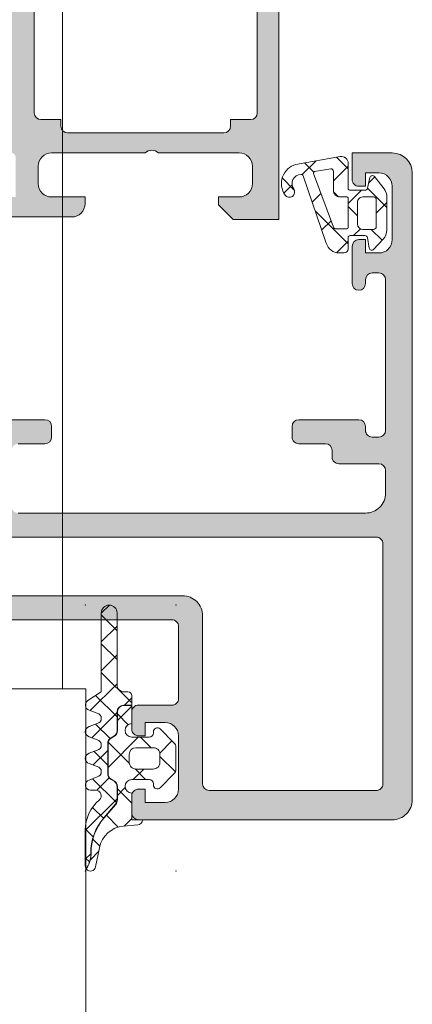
# Model space of a CAD drawing. Header units: millimetres. Extents: x 213386 to 506888, y 183055 to 450952.
# Tile 26 of 256: x 373104 to 373134, y 287695 to 287769. Entities that reach past the tile are written whole.
import ezdxf

# ---------------------------------------------------------------- set-up
doc = ezdxf.new("R2010")
doc.units = ezdxf.units.MM
doc.layers.add('FASÁDA DETAILNÍ', color=255, linetype='Continuous', lineweight=0)

msp = doc.modelspace()

# ---------------------------------------------------------------- hatches: boundary and pattern name
at = {"layer": 'FASÁDA DETAILNÍ'}
h = msp.add_hatch(color=256, dxfattribs=at)
edge = h.paths.add_edge_path()
edge.add_arc((373103.7001482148, 287777.5062417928), 0.1199999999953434, 0, 90)
edge.add_line((373103.7001482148, 287777.6262417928), (373100.9401502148, 287777.6262417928))
edge.add_arc((373100.9401502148, 287777.9262417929), 0.3000000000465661, 180.0000000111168, 270, ccw=False)
edge.add_line((373100.6401502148, 287777.9262417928), (373100.6401502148, 287778.9062161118))
edge.add_arc((373100.9401502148, 287778.9062161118), 0.3000000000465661, 90, 180, ccw=False)
edge.add_line((373100.9401502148, 287779.2062161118), (373102.8201612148, 287779.2062161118))
edge.add_arc((373103.0877045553, 287779.2850832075), 0.2789255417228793, 196.4245945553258, 271.1628700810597)
edge.add_line((373103.0933652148, 287779.0062151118), (373103.5469592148, 287779.0062151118))
edge.add_arc((373103.5526276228, 287779.2850525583), 0.2788950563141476, 268.835410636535, 343.5801235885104)
edge.add_line((373103.8201482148, 287779.2062161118), (373103.8201482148, 287780.006390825))
edge.add_arc((373104.8201482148, 287780.006390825), 1, 90, 180, ccw=False)
edge.add_line((373104.8201482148, 287781.006390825), (373108.3201555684, 287781.006390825))
edge.add_arc((373108.3201357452, 287780.0063710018), 1.000019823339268, 0.001135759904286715, 89.99886424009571, ccw=False)
edge.add_line((373109.3201555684, 287780.006390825), (373109.3201555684, 287779.506390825))
edge.add_line((373109.3201555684, 287779.506390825), (373106.8201555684, 287779.506390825))
edge.add_arc((373106.8202009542, 287778.5063454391), 1.000045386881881, 90.00260029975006, 179.9973997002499)
edge.add_line((373105.8201555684, 287778.506390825), (373105.8201555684, 287777.2063725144))
edge.add_arc((373106.8202080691, 287777.2064250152), 1.000052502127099, 180.0030079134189, 269.9969920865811)
edge.add_line((373106.8201555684, 287776.2063725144), (373113.8201555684, 287776.2063725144))
edge.add_arc((373114.3201555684, 287776.7314942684), 0.7250881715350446, 226.403816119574, 313.596183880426)
edge.add_line((373114.8201555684, 287776.2063725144), (373120.8542437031, 287776.2063725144))
edge.add_arc((373120.8541912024, 287777.2064250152), 1.000052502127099, 270.0030079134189, 359.9969920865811)
edge.add_line((373121.8542437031, 287777.2063725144), (373121.8542437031, 287778.506390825))
edge.add_arc((373120.8541983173, 287778.5063454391), 1.000045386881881, 0.002600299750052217, 89.99739970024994)
edge.add_line((373120.8542437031, 287779.506390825), (373119.3201555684, 287779.506390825))
edge.add_line((373119.3201555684, 287779.506390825), (373119.3201555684, 287780.1063969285))
edge.add_line((373119.3201555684, 287780.1063969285), (373120.4201616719, 287781.2063725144))
edge.add_line((373120.4201616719, 287781.2063725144), (373123.8201555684, 287781.2063725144))
edge.add_line((373123.8201555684, 287781.2063725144), (373123.8201555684, 287754.2064716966))
edge.add_line((373123.8201555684, 287754.2064716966), (373120.4201616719, 287754.2064716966))
edge.add_line((373120.4201616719, 287754.2064716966), (373119.3201555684, 287755.3064472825))
edge.add_line((373119.3201555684, 287755.3064472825), (373119.3201555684, 287755.906453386))
edge.add_line((373119.3201555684, 287755.906453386), (373120.8542437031, 287755.906453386))
edge.add_arc((373120.8541983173, 287756.9064987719), 1.000045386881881, 270.00260029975, 359.99739970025)
edge.add_line((373121.8542437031, 287756.906453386), (373121.8542437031, 287758.2064716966))
edge.add_arc((373120.8541912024, 287758.2064191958), 1.000052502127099, 0.003007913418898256, 89.9969920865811)
edge.add_line((373120.8542437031, 287759.2064716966), (373114.8201555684, 287759.2064716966))
edge.add_arc((373114.3201555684, 287758.6813499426), 0.7250881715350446, 46.40381611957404, 133.596183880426)
edge.add_line((373113.8201555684, 287759.2064716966), (373106.8201555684, 287759.2064716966))
edge.add_arc((373106.8202080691, 287758.2064191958), 1.000052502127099, 90.0030079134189, 179.9969920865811)
edge.add_line((373105.8201555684, 287758.2064716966), (373105.8201555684, 287756.906453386))
edge.add_arc((373106.8202009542, 287756.9064987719), 1.000045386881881, 180.00260029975, 269.9973997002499)
edge.add_line((373106.8201555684, 287755.906453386), (373109.3201555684, 287755.906453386))
edge.add_line((373109.3201555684, 287755.906453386), (373109.3201555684, 287755.406453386))
edge.add_arc((373108.3201357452, 287755.4064732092), 1.000019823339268, 270.0011357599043, 359.9988642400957, ccw=False)
edge.add_line((373108.3201555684, 287754.406453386), (373103.8201555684, 287754.406453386))
edge.add_arc((373103.8201452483, 287754.9064430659), 0.4999896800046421, 179.9988173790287, 270.00118262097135, ccw=False)
edge.add_line((373103.3201555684, 287754.906453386), (373103.3201555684, 287755.906453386))
edge.add_line((373103.3201555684, 287755.906453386), (373104.1201586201, 287755.906453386))
edge.add_line((373104.1201586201, 287755.906453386), (373104.1201586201, 287758.9064686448))
edge.add_arc((373103.8201509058, 287758.9064713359), 0.3000077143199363, 359.9994860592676, 450.0005139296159)
edge.add_arc((373103.5526276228, 287759.1276426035), 0.278895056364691, 16.41987642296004, 91.16458936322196)
edge.add_line((373103.5469592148, 287759.4064800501), (373103.0933652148, 287759.4064800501))
edge.add_arc((373103.0877045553, 287759.1276119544), 0.2789255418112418, 88.83712991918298, 163.5754054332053)
edge.add_line((373102.8201612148, 287759.2064790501), (373100.9401502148, 287759.2064790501))
edge.add_arc((373100.9401502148, 287759.5064790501), 0.3000000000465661, 180, 270, ccw=False)
edge.add_line((373100.6401502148, 287759.5064790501), (373100.6401502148, 287760.4864533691))
edge.add_arc((373100.9401502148, 287760.4864533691), 0.3000000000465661, 90, 180, ccw=False)
edge.add_line((373100.9401502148, 287760.7864533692), (373103.7001482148, 287760.7864533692))
edge.add_arc((373103.7001482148, 287760.9064533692), 0.1199999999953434, 270, 360)
edge.add_line((373103.8201482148, 287760.9064533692), (373103.8201482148, 287765.2064790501))
edge.add_arc((373103.3201482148, 287765.2064790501), 0.5, 0, 90)
edge.add_line((373103.3201482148, 287765.7064790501), (373102.6201482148, 287765.7064790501))
edge.add_line((373102.6201482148, 287765.7064790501), (373100.2273278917, 287764.3249835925))
edge.add_arc((373100.1582679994, 287764.4445988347), 0.1381197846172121, 172.2975624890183, 300.0000000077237, ccw=False)
edge.add_arc((373104.9996192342, 287763.9969804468), 4.999999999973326, 108.70940074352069, 174.6507719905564, ccw=False)
edge.add_arc((373103.2353930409, 287769.206347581), 0.4999999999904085, 288.7094007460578, 431.2905992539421)
edge.add_arc((373104.9996192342, 287774.4157147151), 4.999999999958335, 185.3492280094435, 251.2905992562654, ccw=False)
edge.add_arc((373100.1582679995, 287773.9680963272), 0.1381197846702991, 60.000000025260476, 187.7024375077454, ccw=False)
edge.add_line((373100.2273278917, 287774.0877115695), (373102.6201482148, 287772.7062161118))
edge.add_line((373102.6201482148, 287772.7062161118), (373103.3201482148, 287772.7062161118))
edge.add_arc((373103.3201482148, 287773.2062161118), 0.5, 270, 360)
edge.add_line((373103.8201482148, 287773.2062161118), (373103.8201482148, 287777.5062417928))
edge = h.paths.add_edge_path(flags=16)
edge.add_arc((373121.7201494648, 287762.2064640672), 0.5, 270, 360)
edge.add_line((373122.2201494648, 287762.2064640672), (373122.2201494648, 287774.2063725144))
edge.add_arc((373121.7201494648, 287774.2063725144), 0.5, 0, 90)
edge.add_line((373121.7201494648, 287774.7063725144), (373106.0201677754, 287774.7063725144))
edge.add_arc((373106.0201677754, 287774.2063725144), 0.5, 90, 180)
edge.add_line((373105.5201677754, 287774.2063725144), (373105.5201677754, 287762.2064640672))
edge.add_arc((373106.0201677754, 287762.2064640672), 0.5, 180, 270)
edge.add_line((373106.0201677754, 287761.7064640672), (373107.5201677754, 287761.7064640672))
edge.add_line((373107.5201677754, 287761.7064640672), (373107.5201677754, 287761.2064640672))
edge.add_arc((373108.0201677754, 287761.2064640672), 0.5, 180, 270)
edge.add_line((373108.0201677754, 287760.7064640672), (373119.7201494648, 287760.7064640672))
edge.add_arc((373119.7201494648, 287761.2064640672), 0.5, 270, 360)
edge.add_line((373120.2201494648, 287761.2064640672), (373120.2201494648, 287761.7064640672))
edge.add_line((373120.2201494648, 287761.7064640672), (373121.7201494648, 287761.7064640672))
h = msp.add_hatch(color=256, dxfattribs=at)
edge = h.paths.add_edge_path(flags=16)
edge.add_ellipse((373131.1201415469, 287729.9064236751), major_axis=(-0.4999740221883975, 0), ratio=1, start_angle=179.9970229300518, end_angle=270.00297706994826, ccw=False)
edge.add_line((373131.6201155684, 287729.9063976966), (373131.6201155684, 287711.9063976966))
edge.add_ellipse((373131.1201415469, 287711.9063717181), major_axis=(-0.4999740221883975, 0), ratio=1, start_angle=89.9970229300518, end_angle=180.0029770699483, ccw=False)
edge.add_line((373131.1201155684, 287711.4063976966), (373118.6201155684, 287711.4063976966))
edge.add_ellipse((373118.6201373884, 287711.9064195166), major_axis=(-0.5000218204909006, 0), ratio=1, start_angle=0.002500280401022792, end_angle=89.99749971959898, ccw=False)
edge.add_line((373118.1201155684, 287711.9063976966), (373118.1201155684, 287724.5094486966))
edge.add_ellipse((373116.620116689, 287724.5094498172), major_axis=(-1.499998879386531, 0), ratio=1, start_angle=179.9999571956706, end_angle=270.0000428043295)
edge.add_line((373116.6201155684, 287726.0094486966), (373103.6201275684, 287726.0094486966))
edge.add_ellipse((373103.6201271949, 287726.5094483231), major_axis=(-0.4999996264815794, 0), ratio=1, start_angle=-4.280210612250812e-05, end_angle=90.00004280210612, ccw=False)
edge.add_line((373103.1201275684, 287726.5094486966), (373103.1201275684, 287729.9063976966))
edge.add_ellipse((373103.6201271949, 287729.9063980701), major_axis=(-0.4999996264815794, 0), ratio=1, start_angle=-90.00004280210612, end_angle=4.280210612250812e-05, ccw=False)
edge.add_line((373103.6201275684, 287730.4063976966), (373131.1201155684, 287730.4063976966))
edge = h.paths.add_edge_path()
edge.add_line((373132.3201275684, 287759.2063926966), (373129.3201275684, 287759.2063926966))
edge.add_line((373129.3201275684, 287759.2063926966), (373129.3201275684, 287757.2063926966))
edge.add_arc((373129.8201015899, 287757.2063667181), 0.4999740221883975, 179.9970229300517, 270.0029770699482)
edge.add_line((373129.8201275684, 287756.7063926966), (373130.3201275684, 287756.7063926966))
edge.add_line((373130.3201275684, 287756.7063926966), (373130.3201275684, 287757.7063926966))
edge.add_line((373130.3201275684, 287757.7063926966), (373131.3201275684, 287757.7063926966))
edge.add_arc((373131.3200634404, 287756.7063285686), 1.000064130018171, 0.003674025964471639, 89.99632597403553, ccw=False)
edge.add_line((373132.3201275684, 287756.7063926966), (373132.3201275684, 287752.7063926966))
edge.add_arc((373131.3200975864, 287752.7064226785), 1.000029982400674, 270.0017177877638, 359.9982822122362, ccw=False)
edge.add_line((373131.3201275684, 287751.7063926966), (373130.3201275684, 287751.7063926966))
edge.add_line((373130.3201275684, 287751.7063926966), (373130.3201275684, 287752.7063926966))
edge.add_line((373130.3201275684, 287752.7063926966), (373129.8201275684, 287752.7063926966))
edge.add_arc((373129.8201331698, 287752.2063870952), 0.5000056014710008, 90.00064187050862, 179.9993581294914)
edge.add_line((373129.3201275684, 287752.2063926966), (373129.3201275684, 287749.4063896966))
edge.add_arc((373129.8201275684, 287749.4063896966), 0.5, 180, 360)
edge.add_line((373130.3201275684, 287749.4063896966), (373130.3201275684, 287749.7063926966))
edge.add_arc((373130.8201382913, 287749.7063819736), 0.5000107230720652, 90.00122873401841, 179.9987712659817, ccw=False)
edge.add_line((373130.8201275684, 287750.2063926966), (373131.3201275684, 287750.2063926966))
edge.add_arc((373131.3200596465, 287749.7063247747), 0.5000679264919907, 0.007782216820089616, 89.99221778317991, ccw=False)
edge.add_line((373131.8201275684, 287749.7063926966), (373131.8201275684, 287738.4063976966))
edge.add_arc((373131.3201057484, 287738.4064195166), 0.5000218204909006, 270.00250028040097, 359.99749971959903, ccw=False)
edge.add_line((373131.3201275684, 287737.9063976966), (373130.8201275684, 287737.9063976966))
edge.add_arc((373130.8200648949, 287738.4063350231), 0.499937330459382, 179.992817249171, 270.007182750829, ccw=False)
edge.add_line((373130.3201275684, 287738.4063976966), (373130.3201275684, 287738.7064006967))
edge.add_arc((373129.8200647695, 287738.7063378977), 0.5000628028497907, 0.007195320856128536, 89.99280467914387)
edge.add_line((373129.8201275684, 287739.2064006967), (373125.3201275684, 287739.2064006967))
edge.add_arc((373125.3201331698, 287738.7063950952), 0.5000056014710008, 90.00064187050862, 179.9993581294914)
edge.add_line((373124.8201275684, 287738.7064006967), (373124.8201275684, 287737.9063976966))
edge.add_arc((373125.3201015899, 287737.9063717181), 0.4999740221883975, 179.9970229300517, 270.0029770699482)
edge.add_line((373125.3201275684, 287737.4063976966), (373127.3201275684, 287737.4063976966))
edge.add_arc((373127.3200596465, 287736.9063297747), 0.5000679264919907, 0.007782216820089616, 89.99221778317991, ccw=False)
edge.add_line((373127.8201275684, 287736.9063976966), (373127.8201275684, 287736.4063976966))
edge.add_arc((373128.3200648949, 287736.4063350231), 0.499937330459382, 179.9928172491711, 270.007182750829)
edge.add_line((373128.3201275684, 287735.9063976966), (373131.3201275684, 287735.9063976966))
edge.add_arc((373131.3200724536, 287735.4063425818), 0.5000551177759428, 0.006314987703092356, 89.99368501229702, ccw=False)
edge.add_line((373131.8201275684, 287735.4063976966), (373131.8201275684, 287733.7064006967))
edge.add_arc((373130.3201594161, 287733.7063688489), 1.499968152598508, -90.00121651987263, 0.0012165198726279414, ccw=False)
edge.add_line((373130.3201275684, 287732.2064006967), (373104.3201275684, 287732.2064006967))
edge.add_arc((373104.3201067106, 287732.7063798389), 0.4999791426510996, 179.9976097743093, 270.00239022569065, ccw=False)
edge.add_line((373103.8201275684, 287732.7064006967), (373103.8201275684, 287736.9063976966))
edge.add_arc((373104.3201331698, 287736.9063920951), 0.5000056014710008, 90.00064187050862, 179.9993581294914, ccw=False)
edge.add_line((373104.3201275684, 287737.4063976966), (373106.3201275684, 287737.4063976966))
edge.add_arc((373106.3201057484, 287737.9064195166), 0.5000218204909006, 270.002500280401, 359.997499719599)
edge.add_line((373106.8201275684, 287737.9063976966), (373106.8201275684, 287738.7064006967))
edge.add_arc((373106.320075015, 287738.7063481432), 0.5000525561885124, 0.006021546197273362, 89.99397845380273)
edge.add_line((373106.3201275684, 287739.2064006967), (373101.3201265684, 287739.2064006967))
edge.add_line((373101.3201265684, 287739.2064006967), (373100.5622375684, 287738.9890796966))
edge.add_arc((373100.4795462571, 287739.2774581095), 0.2999999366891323, 217.9048146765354, 286.00002423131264, ccw=False)
edge.add_arc((373100.0061264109, 287738.9088475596), 0.3000001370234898, 37.9047180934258, 89.99996991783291)
edge.add_line((373100.0061265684, 287739.2088476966), (373097.9419795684, 287739.2088456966))
edge.add_arc((373097.9419791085, 287738.8088463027), 0.399999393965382, 89.99993412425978, 201.9737695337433)
edge.add_line((373097.5710375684, 287738.6591736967), (373098.3873985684, 287736.6359446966))
edge.add_arc((373098.5728688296, 287736.7107813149), 0.1999993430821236, 201.9739078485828, 294.1410923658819)
edge.add_line((373098.6546655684, 287736.5282736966), (373101.0383505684, 287737.5965936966))
edge.add_arc((373101.1201472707, 287737.4140855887), 0.1999997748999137, -0.8199006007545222, 114.1410254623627, ccw=False)
edge.add_line((373101.3201265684, 287737.4112236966), (373101.3201275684, 287726.1071436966))
edge.add_arc((373101.1287130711, 287726.0987119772), 0.1916001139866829, -91.04445003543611, 2.5222219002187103, ccw=False)
edge.add_line((373101.1252205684, 287725.9071436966), (373100.7046365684, 287725.9071436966))
edge.add_line((373100.7046365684, 287725.9071436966), (373098.2390245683, 287727.3388786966))
edge.add_arc((373098.088212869, 287727.0795417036), 0.2999997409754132, 59.82080388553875, 164.0000282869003)
edge.add_line((373097.7998345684, 287727.1622326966), (373097.3719635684, 287725.6700716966))
edge.add_line((373097.3719635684, 287725.6700716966), (373096.8735515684, 287724.8067966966))
edge.add_arc((373097.2199618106, 287724.6067967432), 0.400000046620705, 150.0000115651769, 269.9999652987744)
edge.add_line((373097.2199615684, 287724.2067966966), (373101.3278925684, 287724.2071436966))
edge.add_line((373101.3278925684, 287724.2071436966), (373115.8199495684, 287724.2094486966))
edge.add_arc((373115.8201276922, 287723.7094488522), 0.4999998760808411, -1.7835869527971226e-05, 90.02041149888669, ccw=False)
edge.add_line((373116.3201275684, 287723.7094486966), (373116.3201275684, 287718.3064066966))
edge.add_arc((373115.8201279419, 287718.3064063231), 0.4999996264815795, -90.00004280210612, 4.280210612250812e-05, ccw=False)
edge.add_line((373115.8201275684, 287717.8064066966), (373113.3201275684, 287717.8064066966))
edge.add_arc((373113.3201271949, 287717.3064070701), 0.4999996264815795, 89.9999571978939, 180.0000428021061)
edge.add_line((373112.8201275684, 287717.3064066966), (373112.8201275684, 287716.0064036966))
edge.add_arc((373113.3201067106, 287716.0063828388), 0.4999791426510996, 179.9976097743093, 270.0023902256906)
edge.add_line((373113.3201275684, 287715.5064036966), (373113.8201275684, 287715.5064036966))
edge.add_line((373113.8201275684, 287715.5064036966), (373113.8201275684, 287716.5064036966))
edge.add_line((373113.8201275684, 287716.5064036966), (373115.3201275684, 287716.5064036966))
edge.add_arc((373115.3200958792, 287715.5063720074), 1.00003168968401, 0.0018155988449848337, 89.99818440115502, ccw=False)
edge.add_line((373116.3201275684, 287715.5064036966), (373116.3201275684, 287711.5064036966))
edge.add_arc((373115.3200583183, 287711.5064729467), 1.000069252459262, 270.00396746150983, 359.99603253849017, ccw=False)
edge.add_line((373115.3201275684, 287710.5064036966), (373113.8201275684, 287710.5064036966))
edge.add_line((373113.8201275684, 287710.5064036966), (373113.8201275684, 287711.5064036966))
edge.add_line((373113.8201275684, 287711.5064036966), (373113.3201275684, 287711.5064036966))
edge.add_arc((373113.3201015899, 287711.0064296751), 0.4999740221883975, 89.99702293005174, 180.0029770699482)
edge.add_line((373112.8201275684, 287711.0064036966), (373112.8201275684, 287709.7064006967))
edge.add_arc((373113.3201331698, 287709.7064062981), 0.5000056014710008, 180.0006418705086, 269.9993581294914)
edge.add_line((373113.3201275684, 287709.2064006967), (373132.3201275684, 287709.2064006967))
edge.add_arc((373132.3201568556, 287710.7063714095), 1.49997071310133, 269.9988812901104, 360.0011187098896)
edge.add_line((373133.8201275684, 287710.7064006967), (373133.8201275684, 287757.7063926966))
edge.add_arc((373132.3200672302, 287757.7063323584), 1.500060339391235, 0.002304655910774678, 89.99769534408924)
h = msp.add_hatch(dxfattribs=at)
h.set_pattern_fill('ANSI37', color=256, scale=0.625, angle=-1.272221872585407e-14, style=0)
h.set_pattern_definition([(44.99999999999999, (373130.3201555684, 287756.7063726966), (-1.403165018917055, 1.403165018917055), []), (135, (373130.3201555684, 287756.7063726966), (-1.403165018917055, -1.403165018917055), [])])
edge = h.paths.add_edge_path(flags=16)
edge.add_ellipse((373128.4179424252, 287756.4041576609), major_axis=(-0.4977897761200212, 0), ratio=1, start_angle=-0.2547220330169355, end_angle=90.1925797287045)
edge.add_line((373128.4196155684, 287755.9063706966), (373128.9201345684, 287755.9063706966))
edge.add_ellipse((373128.9201488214, 287755.8063869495), major_axis=(-0.0999837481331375, 0), ratio=1, start_angle=179.99125933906, end_angle=270.0081677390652, ccw=False)
edge.add_line((373129.0201325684, 287755.8063716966), (373129.0201365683, 287753.6059416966))
edge.add_ellipse((373128.9201319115, 287753.6059443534), major_axis=(-0.1000046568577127, 0), ratio=1, start_angle=90.0015221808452, end_angle=179.9984778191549, ccw=False)
edge.add_line((373128.9201345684, 287753.5059396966), (373128.1081925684, 287753.5059396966))
edge.add_ellipse((373128.1082010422, 287753.7059463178), major_axis=(-0.2000066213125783, 0), ratio=1, start_angle=15.688615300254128, end_angle=89.99757251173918, ccw=False)
edge.add_line((373127.9156455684, 287753.6518626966), (373126.4283205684, 287757.6700036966))
edge.add_ellipse((373126.5221020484, 287757.7047171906), major_axis=(-0.09999996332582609, 0), ratio=1, start_angle=-79.67771582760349, end_angle=20.312182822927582, ccw=False)
edge.add_line((373126.5041835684, 287757.8030986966), (373127.7136525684, 287758.0233816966))
edge.add_ellipse((373127.7201612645, 287757.8234913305), major_axis=(-0.1999963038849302, 0), ratio=1, start_angle=179.998958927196, end_angle=271.8649678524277, ccw=False)
edge.add_line((373127.9201575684, 287757.8234876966), (373127.9201575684, 287756.4063706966))
edge = h.paths.add_edge_path(flags=16)
edge.add_ellipse((373130.9201464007, 287755.7063695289), major_axis=(-0.2000001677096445, 0), ratio=1, start_angle=179.9997615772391, end_angle=270.00023843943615, ccw=False)
edge.add_line((373131.1201465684, 287755.7063686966), (373131.1201425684, 287753.6719116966))
edge.add_ellipse((373130.9201472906, 287753.6719069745), major_axis=(-0.1999952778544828, 0), ratio=1, start_angle=89.99950661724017, end_angle=180.0013528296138, ccw=False)
edge.add_line((373130.9201455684, 287753.4719116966), (373130.1201355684, 287753.4719116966))
edge.add_ellipse((373130.1201443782, 287753.8719225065), major_axis=(-0.4000108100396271, 0), ratio=1, start_angle=0.001978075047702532, end_angle=89.99873812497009, ccw=False)
edge.add_line((373129.7201335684, 287753.8719086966), (373129.7201335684, 287755.5063716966))
edge.add_ellipse((373130.1201284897, 287755.5063747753), major_axis=(-0.399994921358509, 0), ratio=1, start_angle=-90.00101395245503, end_angle=0.00044099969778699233, ccw=False)
edge.add_line((373130.1201355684, 287755.9063696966), (373130.9201455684, 287755.9063696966))
edge = h.paths.add_edge_path()
edge.add_arc((373130.843594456, 287757.306361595), 0.2000083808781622, 40.00231578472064, 164.9984805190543)
edge.add_line((373130.6504025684, 287757.3581326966), (373130.4598685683, 287756.5546076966))
edge.add_arc((373130.2666749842, 287756.6063840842), 0.2000113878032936, 270.0027454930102, 344.997143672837, ccw=False)
edge.add_line((373130.2666845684, 287756.4063726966), (373129.1701345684, 287756.4063726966))
edge.add_arc((373129.1701242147, 287756.5563603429), 0.149987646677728, 179.9960448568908, 270.0039551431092, ccw=False)
edge.add_line((373129.0201365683, 287756.5563706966), (373129.0201445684, 287758.4392416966))
edge.add_arc((373128.5201446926, 287758.4392436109), 0.4999998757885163, 359.9997806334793, 459.9335722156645)
edge.add_line((373128.4338915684, 287758.9317476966), (373125.1141655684, 287758.3503586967))
edge.add_arc((373125.5202399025, 287756.9063731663), 1.499996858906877, 105.7069244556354, 215.0875539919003)
edge.add_arc((373124.6201370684, 287756.2740661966), 0.3999981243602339, 215.0880041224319, 395.088004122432)
edge.add_arc((373125.5014367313, 287756.9085877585), 0.6860034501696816, 90.48435837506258, 216.1411855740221, ccw=False)
edge.add_arc((373125.5152569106, 287757.4454641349), 0.1503878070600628, 19.01615099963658, 97.49607827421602, ccw=False)
edge.add_line((373125.6574375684, 287757.4944656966), (373127.3851195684, 287752.4482396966))
edge.add_arc((373128.35121158, 287752.7063608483), 0.9999801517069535, 194.9589109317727, 270.0005723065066)
edge.add_line((373128.3512215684, 287751.7063806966), (373128.7201265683, 287751.7063686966))
edge.add_arc((373128.720105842, 287752.0063884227), 0.300019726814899, 270.0039581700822, 359.9968057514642)
edge.add_line((373129.0201255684, 287752.0063716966), (373129.0201255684, 287752.8563866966))
edge.add_arc((373129.1701096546, 287752.8563996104), 0.1499840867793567, 89.99506677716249, 180.0049332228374, ccw=False)
edge.add_line((373129.1701225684, 287753.0063836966), (373130.2666845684, 287753.0063726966))
edge.add_arc((373130.2666754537, 287752.8063581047), 0.2000145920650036, 15.002374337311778, 89.9973890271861, ccw=False)
edge.add_line((373130.4598725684, 287752.8581336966), (373130.5889665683, 287752.0547616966))
edge.add_arc((373130.7821424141, 287752.1064861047), 0.1999808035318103, 194.98978709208, 315.0074444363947)
edge.add_line((373130.9235685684, 287751.9650966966), (373131.6500875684, 287752.7409666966))
edge.add_arc((373130.9201459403, 287753.4244771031), 1.000000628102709, 316.8814623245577, 360.0000340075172)
edge.add_line((373131.9201465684, 287753.4244776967), (373131.9201465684, 287755.9031106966))
edge.add_arc((373130.920143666, 287755.9031096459), 1.00000290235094, 6.019753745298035e-05, 37.8277930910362)
edge.add_line((373131.7100035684, 287756.5164016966), (373130.9968045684, 287757.4349306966))
h = msp.add_hatch(dxfattribs=at)
h.set_pattern_fill('ANSI37', color=256, scale=0.48, angle=90, style=0)
h.set_pattern_definition([(135, (397960.6382589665, 280090.6957864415), (-1.077630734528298, -1.077630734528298), []), (225, (397960.6382589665, 280090.6957864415), (1.077630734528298, -1.077630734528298), [])])
edge = h.paths.add_edge_path()
edge.add_line((373110.23673911, 287716.4205591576), (373109.6296815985, 287716.193300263))
edge.add_arc((373109.7301568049, 287715.8164641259), 0.3900009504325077, 104.9293687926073, 255.070631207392)
edge.add_line((373109.6296815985, 287715.4396279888), (373110.23673911, 287715.2123690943))
edge.add_arc((373110.1301556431, 287714.8164641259), 0.4100009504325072, 285.0676336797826, 434.9323663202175, ccw=False)
edge.add_line((373110.23673911, 287714.4205591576), (373109.6296815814, 287714.1933002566))
edge.add_arc((373109.730155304, 287713.8164641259), 0.390000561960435, 104.9291583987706, 255.0708416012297)
edge.add_line((373109.6296815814, 287713.4396279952), (373110.236739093, 287713.2123691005))
edge.add_arc((373110.130157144, 287712.8164641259), 0.4100005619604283, 285.06742474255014, 434.9325713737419, ccw=False)
edge.add_line((373110.2367390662, 287712.420559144), (373109.6296815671, 287712.1933040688))
edge.add_arc((373109.7301688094, 287711.8164214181), 0.3900489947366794, 104.9293168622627, 269.9999999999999)
edge.add_line((373109.7301688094, 287711.4263724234), (373110.1301579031, 287711.4263724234))
edge.add_arc((373110.1301579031, 287711.0163718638), 0.4100005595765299, 310.3199356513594, 449.99999999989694, ccw=False)
edge.add_arc((373112.3301277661, 287708.4240856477), 2.989972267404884, 130.3199378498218, 180.0013304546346)
edge.add_line((373109.3401554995, 287708.4240162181), (373109.3401558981, 287705.7522246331))
edge.add_arc((373109.7301558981, 287705.7516669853), 0.3900003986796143, 179.9180747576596, 215.6405699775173)
edge.add_line((373109.4132071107, 287705.5244143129), (373109.5428588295, 287705.7827055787))
edge.add_arc((373107.7643448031, 287706.6754473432), 1.990000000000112, 333.345208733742, 360.6188691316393)
edge.add_arc((373113.7677273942, 287706.7402942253), 4.013732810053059, 139.3588191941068, 180.618869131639, ccw=False)
edge.add_line((373110.7220933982, 287709.3545177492), (373111.6029602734, 287710.3807490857))
edge.add_arc((373111.2342323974, 287710.6972470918), 0.4859333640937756, 319.3588191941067, 359.9999999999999)
edge.add_line((373111.7201657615, 287710.6972470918), (373111.7201657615, 287711.694844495))
edge.add_arc((373111.2301657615, 287711.694844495), 0.4900000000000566, 360.0000000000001, 420.0000000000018)
edge.add_line((373111.4751657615, 287712.1191969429), (373111.2751657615, 287712.2346669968))
edge.add_arc((373111.5301657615, 287712.6763399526), 0.5099999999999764, 179.9999999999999, 240.00000000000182, ccw=False)
edge.add_line((373111.0201657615, 287712.6763399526), (373111.0201657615, 287714.9133498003))
edge.add_arc((373111.5301657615, 287714.9133498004), 0.5100000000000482, 120.00000000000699, 179.9999999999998, ccw=False)
edge.add_line((373111.2751657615, 287715.3550227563), (373111.4751657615, 287715.4704928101))
edge.add_arc((373111.2301657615, 287715.894845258), 0.4899999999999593, 300.000000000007, 359.9999999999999)
edge.add_line((373111.7201657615, 287715.894845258), (373111.7201657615, 287717.2948429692))
edge.add_arc((373112.2301657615, 287717.2948429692), 0.509999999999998, 89.99999999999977, 180, ccw=False)
edge.add_line((373112.2301657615, 287717.8048429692), (373112.8201660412, 287717.8048429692))
edge.add_line((373112.8201660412, 287717.8048429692), (373112.8201650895, 287718.5164645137))
edge.add_arc((373112.5301650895, 287718.5164641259), 0.2900000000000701, 360.0000766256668, 450.0000000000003)
edge.add_line((373112.5301650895, 287718.8064641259), (373112.2301799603, 287718.8064641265))
edge.add_arc((373112.2299984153, 287719.3162861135), 0.5098220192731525, 179.975713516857, 270.02040272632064, ccw=False)
edge.add_line((373111.7201764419, 287719.3165022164), (373111.7201459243, 287724.7164651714))
edge.add_arc((373111.1301474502, 287724.7164618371), 0.5899984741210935, 360.0003238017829, 540.0000000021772)
edge.add_line((373110.540148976, 287724.7164618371), (373110.540148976, 287718.8110535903))
edge.add_line((373110.540148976, 287718.8110535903), (373109.5353946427, 287718.1543500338))
edge.add_arc((373109.7301552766, 287717.8164622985), 0.3899997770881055, 119.9594211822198, 255.0702409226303)
edge.add_line((373109.6296778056, 287717.4396279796), (373110.2367391, 287717.2123690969))
edge.add_arc((373110.1301556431, 287716.8164641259), 0.4100009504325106, 285.0676336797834, 434.93236777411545, ccw=False)
h = msp.add_hatch(dxfattribs=at)
h.set_pattern_fill('ANSI37', color=256, scale=0.625, angle=90, style=0)
h.set_pattern_definition([(135, (397960.6382589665, 280090.6957864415), (-1.403165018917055, -1.403165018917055), []), (225, (397960.6382589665, 280090.6957864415), (1.403165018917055, -1.403165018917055), [])])
edge = h.paths.add_edge_path()
edge.add_arc((373114.7301489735, 287715.8163246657), 0.2900050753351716, 404.9975633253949, 539.9994892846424)
edge.add_line((373114.4401438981, 287715.8163272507), (373114.4401438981, 287715.7163329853))
edge.add_arc((373114.1301438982, 287715.7163329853), 0.3099999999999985, 269.9999999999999, 360.0000000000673, ccw=False)
edge.add_line((373114.1301438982, 287715.4063329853), (373112.8301678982, 287715.4063329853))
edge.add_arc((373112.8301678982, 287715.9163329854), 0.5100000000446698, 91.12352014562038, 270.00000000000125, ccw=False)
edge.add_line((373112.8201678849, 287716.4262349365), (373112.820166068, 287717.7848429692))
edge.add_line((373112.8201660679, 287717.7848429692), (373112.2301657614, 287717.7848429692))
edge.add_arc((373112.2301657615, 287717.2948429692), 0.4900000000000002, 90.00000000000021, 180)
edge.add_line((373111.7401657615, 287717.2948429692), (373111.7401657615, 287715.894845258))
edge.add_arc((373111.2301657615, 287715.894845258), 0.5099999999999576, 300.00000000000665, 360.0000000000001, ccw=False)
edge.add_line((373111.4851657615, 287715.453172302), (373111.2851657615, 287715.3377022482))
edge.add_arc((373111.5301657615, 287714.9133498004), 0.4900000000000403, 120.0000000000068, 180.0000000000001)
edge.add_line((373111.0401657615, 287714.9133498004), (373111.0401657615, 287712.6763399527))
edge.add_arc((373111.5301657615, 287712.6763399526), 0.4899999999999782, 180.0000000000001, 240.0000000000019)
edge.add_line((373111.2851657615, 287712.2519875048), (373111.4851657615, 287712.1365174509))
edge.add_arc((373111.2301657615, 287711.694844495), 0.5100000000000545, 359.99999999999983, 420.00000000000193, ccw=False)
edge.add_line((373111.7401657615, 287711.694844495), (373111.7401657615, 287710.6972470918))
edge.add_arc((373111.2342323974, 287710.6972470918), 0.5059333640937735, 319.3588191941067, 359.99999999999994, ccw=False)
edge.add_line((373111.6181363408, 287710.3677226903), (373110.7372694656, 287709.3414913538))
edge.add_arc((373113.7677273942, 287706.7402942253), 3.993732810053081, 139.3588191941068, 180.618869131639)
edge.add_arc((373107.7643448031, 287706.6754473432), 2.010000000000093, 333.3452087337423, 360.6188691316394, ccw=False)
edge.add_line((373109.5607333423, 287705.7737332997), (373109.426692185, 287705.5066974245))
edge.add_arc((373109.7301558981, 287705.7516669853), 0.3900003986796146, 218.9120293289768, 348.9894375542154)
edge.add_line((373110.1129771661, 287705.6771808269), (373110.3925787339, 287707.1152716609))
edge.add_arc((373112.3656326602, 287706.731659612), 2.010000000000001, 94.99524938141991, 168.9975035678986, ccw=False)
edge.add_line((373112.1906156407, 287708.7340254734), (373113.2635754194, 287708.8278076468))
edge.add_arc((373113.2301541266, 287709.2163747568), 0.3900017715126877, 274.9160046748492, 358.5301263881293)
edge.add_line((373113.6200275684, 287709.2063706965), (373112.820156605, 287709.2063706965))
edge.add_line((373112.8201566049, 287709.2063706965), (373112.8201678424, 287711.206450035))
edge.add_arc((373112.8301678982, 287711.7163519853), 0.5100000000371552, 90, 268.87647509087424, ccw=False)
edge.add_line((373112.8301678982, 287712.2263519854), (373114.1301438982, 287712.2263519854))
edge.add_arc((373114.1301438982, 287711.9163519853), 0.3100000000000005, 359.99999999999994, 450, ccw=False)
edge.add_line((373114.4401438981, 287711.9163519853), (373114.4401438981, 287711.8163269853))
edge.add_arc((373114.7301592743, 287711.8163551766), 0.2900153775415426, 180.0055695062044, 314.9966855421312)
edge.add_line((373114.9352192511, 287711.6112714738), (373115.9765162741, 287712.6518359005))
edge.add_arc((373115.6301558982, 287712.9984401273), 0.4900000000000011, 314.9798378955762, 359.9999999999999)
edge.add_line((373116.1201558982, 287712.9984401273), (373116.1201558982, 287714.6344885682))
edge.add_arc((373115.6301558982, 287714.6344885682), 0.4899999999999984, 360.0000000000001, 405.0276992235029)
edge.add_line((373115.9764706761, 287714.9811383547), (373114.9352222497, 287716.0213804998))
edge = h.paths.add_edge_path()
edge.add_arc((373113.130134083, 287714.1163558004), 0.4999901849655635, 89.99999999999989, 179.9999999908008, ccw=False)
edge.add_line((373113.130134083, 287714.6163459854), (373114.4301438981, 287714.6163459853))
edge.add_arc((373114.4301625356, 287714.1163646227), 0.4999813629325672, -0.0021357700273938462, 90.0021357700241, ccw=False)
edge.add_line((373114.9301438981, 287714.1163459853), (373114.9301438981, 287713.5163389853))
edge.add_arc((373114.4301625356, 287713.5163203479), 0.4999813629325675, 269.997864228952, 360.002135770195, ccw=False)
edge.add_line((373114.4301438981, 287713.0163389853), (373113.130134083, 287713.0163389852))
edge.add_arc((373113.130134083, 287713.5163291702), 0.4999901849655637, 180, 270, ccw=False)
edge.add_line((373112.6301438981, 287713.5163291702), (373112.6301438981, 287714.1163558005))

# ---------------------------------------------------------------- linework, layer by layer
msp.add_line((373107.638247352, 288917.1544282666), (373107.6382453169, 287719.0318729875), dxfattribs=at)
for points in [[(373123.8201555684, 287781.2063725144), (373123.8201555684, 287754.2064716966), (373120.4201616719, 287754.2064716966), (373119.3201555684, 287755.3064472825), (373119.3201555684, 287755.906453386), (373120.8542437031, 287755.906453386, 0.4141869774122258), (373121.8542437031, 287756.906453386), (373121.8542437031, 287758.2064716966, 0.4141828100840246), (373120.8542437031, 287759.2064716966), (373114.8201555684, 287759.2064716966, 0.3999328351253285), (373113.8201555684, 287759.2064716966), (373106.8201555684, 287759.2064716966, 0.4141828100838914), (373105.8201555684, 287758.2064716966), (373105.8201555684, 287756.906453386, 0.4141869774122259), (373106.8201555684, 287755.906453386), (373109.3201555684, 287755.906453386), (373109.3201555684, 287755.406453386, -0.4142019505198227), (373108.3201555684, 287754.406453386), (373103.8201555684, 287754.406453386, -0.414225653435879)], [(373101.3278925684, 287724.2071436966), (373115.8199495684, 287724.2094486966), (373115.8199495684, 287724.2094486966, -0.414318), (373116.3201275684, 287723.7094486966), (373116.3201275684, 287718.3064066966), (373116.3201275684, 287718.3064066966, -0.414214), (373115.8201275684, 287717.8064066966), (373113.3201275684, 287717.8064066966), (373113.3201275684, 287717.8064066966, 0.414214), (373112.8201275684, 287717.3064066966), (373112.8201275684, 287716.0064036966), (373112.8201275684, 287716.0064036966, 0.414238), (373113.3201275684, 287715.5064036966), (373113.8201275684, 287715.5064036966), (373113.8201275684, 287716.5064036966), (373115.3201275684, 287716.5064036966), (373115.3201275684, 287716.5064036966, -0.414195), (373116.3201275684, 287715.5064036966), (373116.3201275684, 287711.5064036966), (373116.3201275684, 287711.5064036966, -0.414173), (373115.3201275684, 287710.5064036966), (373113.8201275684, 287710.5064036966), (373113.8201275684, 287711.5064036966), (373113.3201275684, 287711.5064036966), (373113.3201275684, 287711.5064036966, 0.414244), (373112.8201275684, 287711.0064036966), (373112.8201275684, 287709.7064006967), (373112.8201275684, 287709.7064006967, 0.414207), (373113.3201275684, 287709.2064006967), (373132.3201275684, 287709.2064006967), (373132.3201275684, 287709.2064006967, 0.414225), (373133.8201275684, 287710.7064006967), (373133.8201275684, 287757.7063926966), (373133.8201275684, 287757.7063926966, 0.41419), (373132.3201275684, 287759.2063926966), (373132.3201275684, 287759.2063926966), (373129.3201275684, 287759.2063926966), (373129.3201275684, 287757.2063926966), (373129.3201275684, 287757.2063926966, 0.414244), (373129.8201275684, 287756.7063926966), (373130.3201275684, 287756.7063926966), (373130.3201275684, 287757.7063926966), (373131.3201275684, 287757.7063926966), (373131.3201275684, 287757.7063926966, -0.414176), (373132.3201275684, 287756.7063926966), (373132.3201275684, 287752.7063926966), (373132.3201275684, 287752.7063926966, -0.414196), (373131.3201275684, 287751.7063926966), (373130.3201275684, 287751.7063926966), (373130.3201275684, 287752.7063926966), (373129.8201275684, 287752.7063926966), (373129.8201275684, 287752.7063926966, 0.414207), (373129.3201275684, 287752.2063926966), (373129.3201275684, 287749.4063896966), (373129.3201275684, 287749.4063896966, 1), (373130.3201275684, 287749.4063896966), (373130.3201275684, 287749.7063926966), (373130.3201275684, 287749.7063926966, -0.414201), (373130.8201275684, 287750.2063926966), (373131.3201275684, 287750.2063926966), (373131.3201275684, 287750.2063926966, -0.414134), (373131.8201275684, 287749.7063926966), (373131.8201275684, 287738.4063976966), (373131.8201275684, 287738.4063976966, -0.414188), (373131.3201275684, 287737.9063976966), (373130.8201275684, 287737.9063976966), (373130.8201275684, 287737.9063976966, -0.414287), (373130.3201275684, 287738.4063976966), (373130.3201275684, 287738.7064006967), (373130.3201275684, 287738.7064006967, 0.41414), (373129.8201275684, 287739.2064006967), (373125.3201275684, 287739.2064006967), (373125.3201275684, 287739.2064006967, 0.414207), (373124.8201275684, 287738.7064006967), (373124.8201275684, 287737.9063976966), (373124.8201275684, 287737.9063976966, 0.414244), (373125.3201275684, 287737.4063976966), (373127.3201275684, 287737.4063976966), (373127.3201275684, 287737.4063976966, -0.414134), (373127.8201275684, 287736.9063976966), (373127.8201275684, 287736.4063976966), (373127.8201275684, 287736.4063976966, 0.414287), (373128.3201275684, 287735.9063976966), (373131.3201275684, 287735.9063976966), (373131.3201275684, 287735.9063976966, -0.414149), (373131.8201275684, 287735.4063976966), (373131.8201275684, 287733.7064006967), (373131.8201275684, 287733.7064006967, -0.414226), (373130.3201275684, 287732.2064006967), (373104.3201275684, 287732.2064006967)], [(373104.3201275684, 287737.4063976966), (373106.3201275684, 287737.4063976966), (373106.3201275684, 287737.4063976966, 0.414188), (373106.8201275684, 287737.9063976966), (373106.8201275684, 287738.7064006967), (373106.8201275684, 287738.7064006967, 0.414152), (373106.3201275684, 287739.2064006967), (373101.3201265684, 287739.2064006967)]]:
    msp.add_lwpolyline(points, format="xyb", dxfattribs=at)
for points in [[(373121.7201494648, 287761.7064640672, 0.414213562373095), (373122.2201494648, 287762.2064640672), (373122.2201494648, 287774.2063725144, 0.414213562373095), (373121.7201494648, 287774.7063725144), (373106.0201677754, 287774.7063725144, 0.414213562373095), (373105.5201677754, 287774.2063725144), (373105.5201677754, 287762.2064640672, 0.414213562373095), (373106.0201677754, 287761.7064640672), (373107.5201677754, 287761.7064640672), (373107.5201677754, 287761.2064640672, 0.414213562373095), (373108.0201677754, 287760.7064640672), (373119.7201494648, 287760.7064640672, 0.414213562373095), (373120.2201494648, 287761.2064640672), (373120.2201494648, 287761.7064640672)], [(373130.9968045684, 287757.4349306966, 0.606792), (373130.6504025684, 287757.3581326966), (373130.4598685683, 287756.5546076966), (373130.4598685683, 287756.5546076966, -0.339427), (373130.2666845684, 287756.4063726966), (373129.1701345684, 287756.4063726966), (373129.1701345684, 287756.4063726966, -0.414254), (373129.0201365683, 287756.5563706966), (373129.0201445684, 287758.4392416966), (373129.0201445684, 287758.4392416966, 0.465956), (373128.4338915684, 287758.9317476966), (373125.1141655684, 287758.3503586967), (373125.1141655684, 287758.3503586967, 0.517137), (373124.2928305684, 287756.0441336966, 1), (373124.9474435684, 287756.5039986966, -0.610743), (373125.4956375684, 287757.5945666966, -0.356477), (373125.6574375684, 287757.4944656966), (373127.3851195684, 287752.4482396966), (373127.3851195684, 287752.4482396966, 0.339657), (373128.3512215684, 287751.7063806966), (373128.7201265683, 287751.7063686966), (373128.7201265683, 287751.7063686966, 0.414177), (373129.0201255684, 287752.0063716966), (373129.0201255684, 287752.8563866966), (373129.0201255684, 287752.8563866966, -0.414264), (373129.1701225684, 287753.0063836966), (373130.2666845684, 287753.0063726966), (373130.2666845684, 287753.0063726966, -0.33943), (373130.4598725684, 287752.8581336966), (373130.5889665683, 287752.0547616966), (373130.5889665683, 287752.0547616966, 0.577453), (373130.9235685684, 287751.9650966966), (373131.6500875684, 287752.7409666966), (373131.6500875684, 287752.7409666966, 0.190392), (373131.9201465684, 287753.4244776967), (373131.9201465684, 287755.9031106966), (373131.9201465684, 287755.9031106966, 0.16657), (373131.7100035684, 287756.5164016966), (373130.9968045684, 287757.4349306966)]]:
    msp.add_lwpolyline(points, format="xyb", close=True, dxfattribs=at)
at = {"layer": 'FASÁDA DETAILNÍ', "extrusion": (0, 0, -1)}
for points in [[(-373127.9201575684, 287756.4063706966, -0.416502), (-373128.4196155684, 287755.9063706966), (-373128.9201345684, 287755.9063706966), (-373128.9201345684, 287755.9063706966, 0.4143), (-373129.0201325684, 287755.8063716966), (-373129.0201365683, 287753.6059416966), (-373129.0201365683, 287753.6059416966, 0.414198), (-373128.9201345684, 287753.5059396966), (-373128.1081925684, 287753.5059396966), (-373128.1081925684, 287753.5059396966, 0.336095), (-373127.9156455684, 287753.6518626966), (-373126.4283205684, 287757.6700036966), (-373126.4283205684, 287757.6700036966, 0.466254), (-373126.5041835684, 287757.8030986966), (-373127.7136525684, 287758.0233816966), (-373127.7136525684, 287758.0233816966, 0.423785), (-373127.9201575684, 287757.8234876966), (-373127.9201575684, 287756.4063706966)], [(-373130.9201455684, 287755.9063696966, 0.414216), (-373131.1201465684, 287755.7063686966), (-373131.1201425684, 287753.6719116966), (-373131.1201425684, 287753.6719116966, 0.414223), (-373130.9201455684, 287753.4719116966), (-373130.1201355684, 287753.4719116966), (-373130.1201355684, 287753.4719116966, 0.414197), (-373129.7201335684, 287753.8719086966), (-373129.7201335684, 287755.5063716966), (-373129.7201335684, 287755.5063716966, 0.414221), (-373130.1201355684, 287755.9063696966), (-373130.9201455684, 287755.9063696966)], [(-373131.1201155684, 287730.4063976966, 0.414244), (-373131.6201155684, 287729.9063976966), (-373131.6201155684, 287711.9063976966), (-373131.6201155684, 287711.9063976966, 0.414244), (-373131.1201155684, 287711.4063976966), (-373118.6201155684, 287711.4063976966), (-373118.6201155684, 287711.4063976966, 0.414188), (-373118.1201155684, 287711.9063976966), (-373118.1201155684, 287724.5094486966), (-373118.1201155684, 287724.5094486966, -0.414214), (-373116.6201155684, 287726.0094486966), (-373103.6201275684, 287726.0094486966), (-373103.6201275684, 287726.0094486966, 0.414214), (-373103.1201275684, 287726.5094486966), (-373103.1201275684, 287729.9063976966), (-373103.1201275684, 287729.9063976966, 0.414214), (-373103.6201275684, 287730.4063976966), (-373131.1201155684, 287730.4063976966)]]:
    msp.add_lwpolyline(points, format="xyb", close=True, dxfattribs=at)
at = {"layer": 'FASÁDA DETAILNÍ', "color": 7}
for points in [[(373110.23673911, 287716.4205591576), (373109.6296815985, 287716.193300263, 0.7683067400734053), (373109.6296815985, 287715.4396279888), (373110.23673911, 287715.2123690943, -0.7663896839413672), (373110.23673911, 287714.4205591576), (373109.6296815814, 287714.1933002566, 0.7683096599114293), (373109.6296815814, 287713.4396279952), (373110.2367390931, 287713.2123691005, -0.766392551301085), (373110.2367390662, 287712.420559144), (373109.6296815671, 287712.1933040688, 0.8775222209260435), (373109.7301688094, 287711.4263724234), (373110.1301579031, 287711.4263724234, -0.6981291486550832), (373110.3954508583, 287710.7037697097, 0.2202365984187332), (373109.3401554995, 287708.4240162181), (373109.3401558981, 287705.7522246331, 0.1571434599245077), (373109.4132071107, 287705.5244143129), (373109.5428588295, 287705.7827055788, 0.1195687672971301), (373109.7542287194, 287706.6969415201, -0.1820014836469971), (373110.7220933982, 287709.3545177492), (373111.6029602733, 287710.3807490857, 0.1792130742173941), (373111.7201657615, 287710.6972470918), (373111.7201657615, 287711.694844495, 0.2679491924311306), (373111.4751657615, 287712.1191969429), (373111.2751657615, 287712.2346669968, -0.2679491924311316), (373111.0201657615, 287712.6763399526), (373111.0201657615, 287714.9133498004, -0.2679491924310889), (373111.2751657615, 287715.3550227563), (373111.4751657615, 287715.4704928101, 0.2679491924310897), (373111.7201657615, 287715.894845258), (373111.7201657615, 287717.2948429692, -0.4142135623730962), (373112.2301657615, 287717.8048429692), (373112.8201660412, 287717.8048429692), (373112.8201650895, 287718.5164645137, 0.4142131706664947), (373112.5301650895, 287718.8064641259), (373112.2301799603, 287718.8064641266, -0.414442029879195), (373111.7201764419, 287719.3165022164), (373111.7201459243, 287724.7164651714, 0.999997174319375), (373110.540148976, 287724.7164618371), (373110.540148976, 287718.8110535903), (373109.5353946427, 287718.1543500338, 0.6688782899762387), (373109.6296778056, 287717.4396279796), (373110.2367390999, 287717.2123690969, -0.7663896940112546), (373110.23673911, 287716.4205591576)], [(373114.9352222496, 287716.0213804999, 0.6681907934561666), (373114.4401438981, 287715.8163272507), (373114.4401438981, 287715.7163329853, -0.41421356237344), (373114.1301438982, 287715.4063329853), (373112.8301678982, 287715.4063329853, -0.9902431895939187), (373112.8201678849, 287716.4262349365), (373112.8201660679, 287717.7848429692), (373112.2301657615, 287717.7848429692, 0.4142135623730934), (373111.7401657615, 287717.2948429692), (373111.7401657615, 287715.894845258, -0.267949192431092), (373111.4851657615, 287715.453172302), (373111.2851657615, 287715.3377022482, 0.2679491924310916), (373111.0401657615, 287714.9133498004), (373111.0401657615, 287712.6763399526, 0.267949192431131), (373111.2851657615, 287712.2519875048), (373111.4851657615, 287712.136517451, -0.2679491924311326), (373111.7401657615, 287711.694844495), (373111.7401657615, 287710.6972470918, -0.1792130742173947), (373111.6181363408, 287710.3677226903), (373110.7372694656, 287709.3414913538, 0.1820014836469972), (373109.7742275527, 287706.697157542, -0.1195687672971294), (373109.5607333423, 287705.7737332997), (373109.426692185, 287705.5066974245, 0.6375452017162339), (373110.1129771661, 287705.6771808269), (373110.3925787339, 287707.115271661, -0.3346062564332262), (373112.1906156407, 287708.7340254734), (373113.2635754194, 287708.8278076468, 0.381933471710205), (373113.6200275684, 287709.2063706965), (373112.8201566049, 287709.2063706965), (373112.8201678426, 287711.206450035, -0.9902431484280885), (373112.8301678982, 287712.2263519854), (373114.1301438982, 287712.2263519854, -0.414213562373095), (373114.4401438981, 287711.9163519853), (373114.4401438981, 287711.8163269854, 0.6681225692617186), (373114.9352192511, 287711.6112714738), (373115.976516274, 287712.6518359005, 0.1990038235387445), (373116.1201558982, 287712.9984401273), (373116.1201558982, 287714.6344885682, 0.199038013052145), (373115.9764706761, 287714.9811383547), (373114.9352222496, 287716.0213804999)], [(373112.6301438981, 287714.1163558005, -0.4142135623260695), (373113.130134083, 287714.6163459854), (373114.4301438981, 287714.6163459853, -0.4142353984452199), (373114.9301438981, 287714.1163459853), (373114.9301438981, 287713.5163389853, -0.4142353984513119), (373114.4301438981, 287713.0163389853), (373113.130134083, 287713.0163389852, -0.4142135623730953), (373112.6301438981, 287713.5163291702), (373112.6301438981, 287714.1163558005)]]:
    msp.add_lwpolyline(points, format="xyb", close=True, dxfattribs=at)
at = {"layer": 'FASÁDA DETAILNÍ'}
msp.add_lwpolyline([(373065.3842437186, 287331.3410961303), (373065.3842437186, 287719.0318729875), (373109.3842437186, 287719.0318729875), (373109.3842437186, 287331.3410961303), (373109.3842437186, 287250.3702173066), (373065.3842437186, 287250.3702173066)], close=True, dxfattribs=at)
for p in [(373109.3401558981, 287725.3063729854), (373116.1201558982, 287725.3063729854), (373109.3401558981, 287705.3763729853), (373116.1201558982, 287705.3763729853)]:
    msp.add_point(p, dxfattribs=at)

doc.saveas('drawing.dxf')
